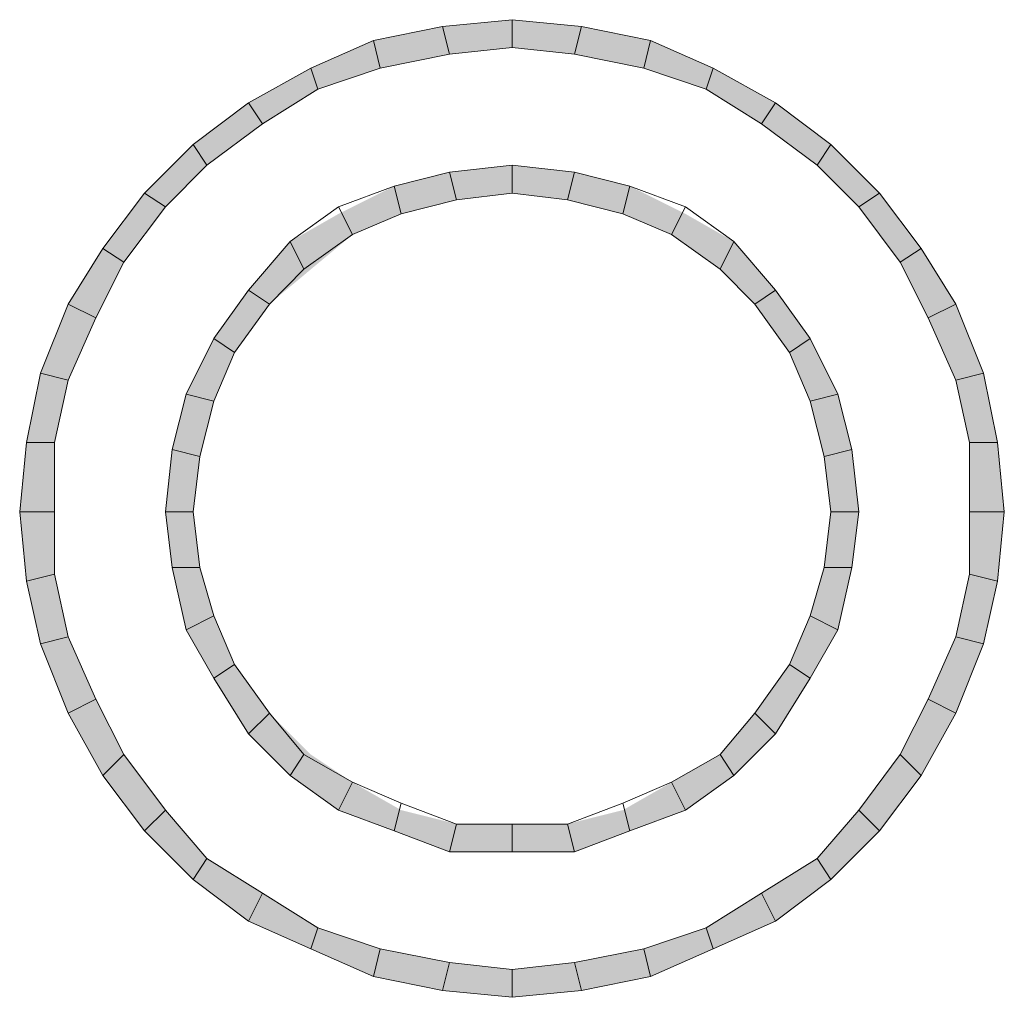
# Model space of a CAD drawing. Header units: millimetres. Extents: x 11 to 308, y -2333 to 36.
# Tile 25 of 87: x 154 to 166, y -1731 to -1719. Entities that reach past the tile are written whole.
import ezdxf

# ---------------------------------------------------------------- set-up
doc = ezdxf.new("R2010")
doc.units = ezdxf.units.MM
doc.layers.add('DGE_SIMBOLOS', color=7, linetype='Continuous', lineweight=0)

# ---------------------------------------------------------------- blocks, each defined once
blk = doc.blocks.new('DGE_09_94_08')
at = {"layer": 'DGE_SIMBOLOS', "true_color": 0x000000}
for points in [[(-1.115, 5.795), (-1.03, 5.457), (-1.961, 5.626), (-1.115, 5.795)], [(-0.268, 5.88), (-0.268, 5.541), (-1.115, 5.795), (-0.268, 5.88)], [(-0.268, 5.541), (-1.115, 5.795), (-1.03, 5.457), (-0.268, 5.541)], [(0.579, 5.795), (0.494, 5.457), (-0.268, 5.88), (0.579, 5.795)], [(0.494, 5.457), (-0.268, 5.88), (-0.268, 5.541), (0.494, 5.457)], [(1.341, 5.287), (0.579, 5.795), (0.494, 5.457), (1.341, 5.287)], [(1.425, 5.626), (1.341, 5.287), (0.579, 5.795), (1.425, 5.626)], [(-1.961, 5.626), (-1.877, 5.287), (-2.723, 5.287), (-1.961, 5.626)], [(-1.03, 5.457), (-1.961, 5.626), (-1.877, 5.287), (-1.03, 5.457)], [(2.103, 5.033), (1.425, 5.626), (1.341, 5.287), (2.103, 5.033)], [(2.187, 5.287), (2.103, 5.033), (1.425, 5.626), (2.187, 5.287)], [(-2.723, 5.287), (-2.639, 5.033), (-3.485, 4.864), (-2.723, 5.287)], [(-1.877, 5.287), (-2.723, 5.287), (-2.639, 5.033), (-1.877, 5.287)], [(2.78, 4.61), (2.187, 5.287), (2.103, 5.033), (2.78, 4.61)], [(2.949, 4.864), (2.78, 4.61), (2.187, 5.287), (2.949, 4.864)], [(-2.639, 5.033), (-3.485, 4.864), (-3.316, 4.61), (-2.639, 5.033)], [(-3.485, 4.864), (-3.316, 4.61), (-4.163, 4.356), (-3.485, 4.864)], [(3.457, 4.102), (2.949, 4.864), (2.78, 4.61), (3.457, 4.102)], [(3.627, 4.356), (3.457, 4.102), (2.949, 4.864), (3.627, 4.356)], [(-3.316, 4.61), (-4.163, 4.356), (-3.993, 4.102), (-3.316, 4.61)], [(-4.163, 4.356), (-3.993, 4.102), (-4.755, 3.763), (-4.163, 4.356)], [(3.965, 3.594), (3.627, 4.356), (3.457, 4.102), (3.965, 3.594)], [(4.219, 3.763), (3.965, 3.594), (3.627, 4.356), (4.219, 3.763)], [(-3.993, 4.102), (-4.755, 3.763), (-4.501, 3.594), (-3.993, 4.102)], [(-0.268, 4.102), (-0.268, 3.763), (-1.03, 4.017), (-0.268, 4.102)], [(0.494, 4.017), (0.409, 3.679), (-0.268, 4.102), (0.494, 4.017)], [(0.409, 3.679), (-0.268, 4.102), (-0.268, 3.763), (0.409, 3.679)], [(-1.03, 4.017), (-0.945, 3.679), (-1.707, 3.848), (-1.03, 4.017)], [(-0.268, 3.763), (-1.03, 4.017), (-0.945, 3.679), (-0.268, 3.763)], [(1.087, 3.509), (0.494, 4.017), (0.409, 3.679), (1.087, 3.509)], [(1.171, 3.848), (1.087, 3.509), (0.494, 4.017), (1.171, 3.848)], [(-1.707, 3.848), (-1.623, 3.509), (-2.385, 3.509), (-1.707, 3.848)], [(-0.945, 3.679), (-1.707, 3.848), (-1.623, 3.509), (-0.945, 3.679)], [(1.679, 3.255), (1.171, 3.848), (1.087, 3.509), (1.679, 3.255)], [(1.849, 3.509), (1.679, 3.255), (1.171, 3.848), (1.849, 3.509)], [(-4.755, 3.763), (-4.501, 3.594), (-5.263, 3.086), (-4.755, 3.763)], [(4.473, 2.917), (4.219, 3.763), (3.965, 3.594), (4.473, 2.917)], [(4.727, 3.086), (4.473, 2.917), (4.219, 3.763), (4.727, 3.086)], [(-4.501, 3.594), (-5.263, 3.086), (-5.009, 2.917), (-4.501, 3.594)], [(-2.385, 3.509), (-2.215, 3.255), (-2.977, 3.171), (-2.385, 3.509)], [(-1.623, 3.509), (-2.385, 3.509), (-2.215, 3.255), (-1.623, 3.509)], [(2.272, 2.832), (1.849, 3.509), (1.679, 3.255), (2.272, 2.832)], [(2.441, 3.171), (2.272, 2.832), (1.849, 3.509), (2.441, 3.171)], [(-2.215, 3.255), (-2.977, 3.171), (-2.723, 2.832), (-2.215, 3.255)], [(-2.977, 3.171), (-2.723, 2.832), (-3.485, 2.578), (-2.977, 3.171)], [(2.695, 2.408), (2.441, 3.171), (2.272, 2.832), (2.695, 2.408)], [(2.949, 2.578), (2.695, 2.408), (2.441, 3.171), (2.949, 2.578)], [(-5.263, 3.086), (-5.009, 2.917), (-5.687, 2.408), (-5.263, 3.086)], [(4.812, 2.239), (4.727, 3.086), (4.473, 2.917), (4.812, 2.239)], [(5.151, 2.408), (4.812, 2.239), (4.727, 3.086), (5.151, 2.408)], [(-5.009, 2.917), (-5.687, 2.408), (-5.348, 2.239), (-5.009, 2.917)], [(-2.723, 2.832), (-3.485, 2.578), (-3.231, 2.408), (-2.723, 2.832)], [(-3.485, 2.578), (-3.231, 2.408), (-3.909, 1.985), (-3.485, 2.578)], [(3.119, 1.816), (2.949, 2.578), (2.695, 2.408), (3.119, 1.816)], [(3.373, 1.985), (3.119, 1.816), (2.949, 2.578), (3.373, 1.985)], [(-5.687, 2.408), (-5.348, 2.239), (-6.025, 1.562), (-5.687, 2.408)], [(-3.231, 2.408), (-3.909, 1.985), (-3.655, 1.816), (-3.231, 2.408)], [(5.151, 1.477), (5.151, 2.408), (4.812, 2.239), (5.151, 1.477)], [(5.489, 1.562), (5.151, 1.477), (5.151, 2.408), (5.489, 1.562)], [(-5.348, 2.239), (-6.025, 1.562), (-5.687, 1.477), (-5.348, 2.239)], [(-3.909, 1.985), (-3.655, 1.816), (-4.247, 1.308), (-3.909, 1.985)], [(3.373, 1.223), (3.373, 1.985), (3.119, 1.816), (3.373, 1.223)], [(3.711, 1.308), (3.373, 1.223), (3.373, 1.985), (3.711, 1.308)], [(-3.655, 1.816), (-4.247, 1.308), (-3.909, 1.223), (-3.655, 1.816)], [(-6.025, 1.562), (-5.687, 1.477), (-6.195, 0.715), (-6.025, 1.562)], [(-5.687, 1.477), (-6.195, 0.715), (-5.856, 0.715), (-5.687, 1.477)], [(5.32, 0.715), (5.489, 1.562), (5.151, 1.477), (5.32, 0.715)], [(5.659, 0.715), (5.32, 0.715), (5.489, 1.562), (5.659, 0.715)], [(-4.247, 1.308), (-3.909, 1.223), (-4.417, 0.631), (-4.247, 1.308)], [(-3.909, 1.223), (-4.417, 0.631), (-4.078, 0.546), (-3.909, 1.223)], [(3.542, 0.546), (3.711, 1.308), (3.373, 1.223), (3.542, 0.546)], [(3.881, 0.631), (3.542, 0.546), (3.711, 1.308), (3.881, 0.631)], [(-6.195, 0.715), (-5.856, 0.715), (-6.279, -0.131), (-6.195, 0.715)], [(-5.856, 0.715), (-6.279, -0.131), (-5.856, -0.131), (-5.856, 0.715)], [(-4.417, 0.631), (-4.078, 0.546), (-4.501, -0.131), (-4.417, 0.631)], [(3.627, -0.131), (3.881, 0.631), (3.542, 0.546), (3.627, -0.131)], [(3.965, -0.131), (3.627, -0.131), (3.881, 0.631), (3.965, -0.131)], [(5.743, -0.131), (5.32, -0.131), (5.659, 0.715), (5.743, -0.131)], [(5.32, -0.131), (5.659, 0.715), (5.32, 0.715), (5.32, -0.131)], [(-4.078, 0.546), (-4.501, -0.131), (-4.163, -0.131), (-4.078, 0.546)], [(-6.279, -0.131), (-5.856, -0.131), (-6.195, -0.978), (-6.279, -0.131)], [(-5.856, -0.131), (-6.195, -0.978), (-5.856, -0.893), (-5.856, -0.131)], [(-4.501, -0.131), (-4.163, -0.131), (-4.417, -0.809), (-4.501, -0.131)], [(-4.163, -0.131), (-4.417, -0.809), (-4.078, -0.809), (-4.163, -0.131)], [(3.881, -0.809), (3.542, -0.809), (3.965, -0.131), (3.881, -0.809)], [(3.542, -0.809), (3.965, -0.131), (3.627, -0.131), (3.542, -0.809)], [(5.659, -0.978), (5.32, -0.893), (5.743, -0.131), (5.659, -0.978)], [(5.32, -0.893), (5.743, -0.131), (5.32, -0.131), (5.32, -0.893)], [(-4.417, -0.809), (-4.078, -0.809), (-4.247, -1.571), (-4.417, -0.809)], [(-4.078, -0.809), (-4.247, -1.571), (-3.909, -1.401), (-4.078, -0.809)], [(3.711, -1.571), (3.373, -1.401), (3.881, -0.809), (3.711, -1.571)], [(3.373, -1.401), (3.881, -0.809), (3.542, -0.809), (3.373, -1.401)], [(-6.195, -0.978), (-5.856, -0.893), (-6.025, -1.74), (-6.195, -0.978)], [(-5.856, -0.893), (-6.025, -1.74), (-5.687, -1.655), (-5.856, -0.893)], [(5.151, -1.655), (5.659, -0.978), (5.32, -0.893), (5.151, -1.655)], [(5.489, -1.74), (5.151, -1.655), (5.659, -0.978), (5.489, -1.74)], [(-4.247, -1.571), (-3.909, -1.401), (-3.909, -2.163), (-4.247, -1.571)], [(-3.909, -1.401), (-3.909, -2.163), (-3.655, -1.994), (-3.909, -1.401)], [(3.119, -1.994), (3.711, -1.571), (3.373, -1.401), (3.119, -1.994)], [(-6.025, -1.74), (-5.687, -1.655), (-5.687, -2.587), (-6.025, -1.74)], [(-5.687, -1.655), (-5.687, -2.587), (-5.348, -2.417), (-5.687, -1.655)], [(3.373, -2.163), (3.119, -1.994), (3.711, -1.571), (3.373, -2.163)], [(4.812, -2.417), (5.489, -1.74), (5.151, -1.655), (4.812, -2.417)], [(5.151, -2.587), (4.812, -2.417), (5.489, -1.74), (5.151, -2.587)], [(-3.909, -2.163), (-3.655, -1.994), (-3.485, -2.841), (-3.909, -2.163)], [(-3.655, -1.994), (-3.485, -2.841), (-3.231, -2.587), (-3.655, -1.994)], [(2.695, -2.587), (3.373, -2.163), (3.119, -1.994), (2.695, -2.587)], [(2.949, -2.841), (2.695, -2.587), (3.373, -2.163), (2.949, -2.841)], [(-5.687, -2.587), (-5.348, -2.417), (-5.263, -3.349), (-5.687, -2.587)], [(-5.348, -2.417), (-5.263, -3.349), (-5.009, -3.095), (-5.348, -2.417)], [(4.473, -3.095), (5.151, -2.587), (4.812, -2.417), (4.473, -3.095)], [(-3.485, -2.841), (-3.231, -2.587), (-2.977, -3.349), (-3.485, -2.841)], [(-3.231, -2.587), (-2.977, -3.349), (-2.723, -3.095), (-3.231, -2.587)], [(2.272, -3.095), (2.949, -2.841), (2.695, -2.587), (2.272, -3.095)], [(4.727, -3.349), (4.473, -3.095), (5.151, -2.587), (4.727, -3.349)], [(2.441, -3.349), (2.272, -3.095), (2.949, -2.841), (2.441, -3.349)], [(-5.263, -3.349), (-5.009, -3.095), (-4.755, -4.026), (-5.263, -3.349)], [(-5.009, -3.095), (-4.755, -4.026), (-4.501, -3.772), (-5.009, -3.095)], [(-2.977, -3.349), (-2.723, -3.095), (-2.385, -3.772), (-2.977, -3.349)], [(-2.723, -3.095), (-2.385, -3.772), (-2.215, -3.433), (-2.723, -3.095)], [(1.679, -3.433), (2.441, -3.349), (2.272, -3.095), (1.679, -3.433)], [(3.965, -3.772), (4.727, -3.349), (4.473, -3.095), (3.965, -3.772)], [(1.849, -3.772), (1.679, -3.433), (2.441, -3.349), (1.849, -3.772)], [(4.219, -4.026), (3.965, -3.772), (4.727, -3.349), (4.219, -4.026)], [(-2.385, -3.772), (-2.215, -3.433), (-1.707, -4.026), (-2.385, -3.772)], [(-2.215, -3.433), (-1.707, -4.026), (-1.623, -3.772), (-2.215, -3.433)], [(1.087, -3.772), (1.849, -3.772), (1.679, -3.433), (1.087, -3.772)], [(-4.755, -4.026), (-4.501, -3.772), (-4.163, -4.619), (-4.755, -4.026)], [(-4.501, -3.772), (-4.163, -4.619), (-3.993, -4.365), (-4.501, -3.772)], [(-1.707, -4.026), (-1.623, -3.772), (-1.03, -4.28), (-1.707, -4.026)], [(-1.623, -3.772), (-1.03, -4.28), (-0.945, -3.942), (-1.623, -3.772)], [(0.409, -3.942), (1.171, -4.026), (1.087, -3.772), (0.409, -3.942)], [(1.171, -4.026), (1.087, -3.772), (1.849, -3.772), (1.171, -4.026)], [(3.457, -4.365), (4.219, -4.026), (3.965, -3.772), (3.457, -4.365)], [(-1.03, -4.28), (-0.945, -3.942), (-0.268, -4.28), (-1.03, -4.28)], [(-0.945, -3.942), (-0.268, -4.28), (-0.268, -3.942), (-0.945, -3.942)], [(-0.268, -4.28), (-0.268, -3.942), (0.494, -4.28), (-0.268, -4.28)], [(-0.268, -3.942), (0.494, -4.28), (0.409, -3.942), (-0.268, -3.942)], [(0.494, -4.28), (0.409, -3.942), (1.171, -4.026), (0.494, -4.28)], [(3.627, -4.619), (3.457, -4.365), (4.219, -4.026), (3.627, -4.619)], [(-4.163, -4.619), (-3.993, -4.365), (-3.485, -5.127), (-4.163, -4.619)], [(-3.993, -4.365), (-3.485, -5.127), (-3.316, -4.788), (-3.993, -4.365)], [(2.78, -4.788), (3.627, -4.619), (3.457, -4.365), (2.78, -4.788)], [(2.949, -5.127), (2.78, -4.788), (3.627, -4.619), (2.949, -5.127)], [(-3.485, -5.127), (-3.316, -4.788), (-2.723, -5.465), (-3.485, -5.127)], [(-3.316, -4.788), (-2.723, -5.465), (-2.639, -5.211), (-3.316, -4.788)], [(2.103, -5.211), (2.949, -5.127), (2.78, -4.788), (2.103, -5.211)], [(2.187, -5.465), (2.103, -5.211), (2.949, -5.127), (2.187, -5.465)], [(-2.723, -5.465), (-2.639, -5.211), (-1.961, -5.804), (-2.723, -5.465)], [(-2.639, -5.211), (-1.961, -5.804), (-1.877, -5.465), (-2.639, -5.211)], [(1.341, -5.465), (2.187, -5.465), (2.103, -5.211), (1.341, -5.465)], [(-1.961, -5.804), (-1.877, -5.465), (-1.115, -5.974), (-1.961, -5.804)], [(-1.877, -5.465), (-1.115, -5.974), (-1.03, -5.635), (-1.877, -5.465)], [(0.494, -5.635), (1.425, -5.804), (1.341, -5.465), (0.494, -5.635)], [(1.425, -5.804), (1.341, -5.465), (2.187, -5.465), (1.425, -5.804)], [(-1.115, -5.974), (-1.03, -5.635), (-0.268, -6.058), (-1.115, -5.974)], [(-1.03, -5.635), (-0.268, -6.058), (-0.268, -5.719), (-1.03, -5.635)], [(-0.268, -5.719), (0.579, -5.974), (0.494, -5.635), (-0.268, -5.719)], [(0.579, -5.974), (0.494, -5.635), (1.425, -5.804), (0.579, -5.974)], [(-0.268, -6.058), (-0.268, -5.719), (0.579, -5.974), (-0.268, -6.058)]]:
    blk.add_hatch(color=7, dxfattribs=at).paths.add_polyline_path(points, flags=0)
at = {"layer": 'DGE_SIMBOLOS', "lineweight": 9, "true_color": 0x000000}
for points in [[(-1.115, 5.795), (-1.961, 5.626), (-1.877, 5.287), (-1.03, 5.457), (-1.115, 5.795)], [(-0.268, 5.88), (-1.115, 5.795), (-1.03, 5.457), (-0.268, 5.541), (-0.268, 5.88)], [(0.579, 5.795), (-0.268, 5.88), (-0.268, 5.541), (0.494, 5.457), (0.579, 5.795)], [(1.425, 5.626), (0.579, 5.795), (0.494, 5.457), (1.341, 5.287), (1.425, 5.626)], [(-1.961, 5.626), (-2.723, 5.287), (-2.639, 5.033), (-1.877, 5.287), (-1.961, 5.626)], [(2.187, 5.287), (1.425, 5.626), (1.341, 5.287), (2.103, 5.033), (2.187, 5.287)], [(-2.723, 5.287), (-3.485, 4.864), (-3.316, 4.61), (-2.639, 5.033), (-2.723, 5.287)], [(2.949, 4.864), (2.187, 5.287), (2.103, 5.033), (2.78, 4.61), (2.949, 4.864)], [(-3.485, 4.864), (-4.163, 4.356), (-3.993, 4.102), (-3.316, 4.61), (-3.485, 4.864)], [(3.627, 4.356), (2.949, 4.864), (2.78, 4.61), (3.457, 4.102), (3.627, 4.356)], [(-4.163, 4.356), (-4.755, 3.763), (-4.501, 3.594), (-3.993, 4.102), (-4.163, 4.356)], [(4.219, 3.763), (3.627, 4.356), (3.457, 4.102), (3.965, 3.594), (4.219, 3.763)], [(-0.268, 4.102), (-1.03, 4.017), (-0.945, 3.679), (-0.268, 3.763), (-0.268, 4.102)], [(0.494, 4.017), (-0.268, 4.102), (-0.268, 3.763), (0.409, 3.679), (0.494, 4.017)], [(-1.03, 4.017), (-1.707, 3.848), (-1.623, 3.509), (-0.945, 3.679), (-1.03, 4.017)], [(1.171, 3.848), (0.494, 4.017), (0.409, 3.679), (1.087, 3.509), (1.171, 3.848)], [(-1.707, 3.848), (-2.385, 3.594), (-2.215, 3.255), (-1.623, 3.509), (-1.707, 3.848)], [(1.849, 3.594), (1.171, 3.848), (1.087, 3.509), (1.679, 3.255), (1.849, 3.594)], [(-4.755, 3.763), (-5.263, 3.086), (-5.009, 2.917), (-4.501, 3.594), (-4.755, 3.763)], [(4.727, 3.086), (4.219, 3.763), (3.965, 3.594), (4.473, 2.917), (4.727, 3.086)], [(-2.385, 3.594), (-2.977, 3.171), (-2.808, 2.832), (-2.215, 3.255), (-2.385, 3.594)], [(2.441, 3.171), (1.849, 3.594), (1.679, 3.255), (2.272, 2.832), (2.441, 3.171)], [(-2.977, 3.171), (-3.485, 2.578), (-3.231, 2.408), (-2.808, 2.832), (-2.977, 3.171)], [(2.949, 2.578), (2.441, 3.171), (2.272, 2.832), (2.695, 2.408), (2.949, 2.578)], [(-5.263, 3.086), (-5.687, 2.408), (-5.348, 2.239), (-5.009, 2.917), (-5.263, 3.086)], [(5.151, 2.408), (4.727, 3.086), (4.473, 2.917), (4.812, 2.239), (5.151, 2.408)], [(-3.485, 2.578), (-3.909, 1.985), (-3.655, 1.816), (-3.231, 2.408), (-3.485, 2.578)], [(3.373, 1.985), (2.949, 2.578), (2.695, 2.408), (3.119, 1.816), (3.373, 1.985)], [(-5.687, 2.408), (-6.025, 1.562), (-5.687, 1.477), (-5.348, 2.239), (-5.687, 2.408)], [(5.489, 1.562), (5.151, 2.408), (4.812, 2.239), (5.151, 1.477), (5.489, 1.562)], [(-3.909, 1.985), (-4.247, 1.308), (-3.909, 1.223), (-3.655, 1.816), (-3.909, 1.985)], [(3.711, 1.308), (3.373, 1.985), (3.119, 1.816), (3.373, 1.223), (3.711, 1.308)], [(-6.025, 1.562), (-6.195, 0.715), (-5.856, 0.715), (-5.687, 1.477), (-6.025, 1.562)], [(5.659, 0.715), (5.489, 1.562), (5.151, 1.477), (5.32, 0.715), (5.659, 0.715)], [(-4.247, 1.308), (-4.417, 0.631), (-4.078, 0.546), (-3.909, 1.223), (-4.247, 1.308)], [(3.881, 0.631), (3.711, 1.308), (3.373, 1.223), (3.542, 0.546), (3.881, 0.631)], [(-6.195, 0.715), (-6.279, -0.131), (-5.856, -0.131), (-5.856, 0.715), (-6.195, 0.715)], [(-4.417, 0.631), (-4.501, -0.131), (-4.163, -0.131), (-4.078, 0.546), (-4.417, 0.631)], [(3.965, -0.131), (3.881, 0.631), (3.542, 0.546), (3.627, -0.131), (3.965, -0.131)], [(5.743, -0.131), (5.659, 0.715), (5.32, 0.715), (5.32, -0.131), (5.743, -0.131)], [(-6.279, -0.131), (-6.195, -0.978), (-5.856, -0.893), (-5.856, -0.131), (-6.279, -0.131)], [(-4.501, -0.131), (-4.417, -0.809), (-4.078, -0.809), (-4.163, -0.131), (-4.501, -0.131)], [(3.881, -0.809), (3.965, -0.131), (3.627, -0.131), (3.542, -0.809), (3.881, -0.809)], [(5.659, -0.978), (5.743, -0.131), (5.32, -0.131), (5.32, -0.893), (5.659, -0.978)], [(-4.417, -0.809), (-4.247, -1.571), (-3.909, -1.401), (-4.078, -0.809), (-4.417, -0.809)], [(3.711, -1.571), (3.881, -0.809), (3.542, -0.809), (3.373, -1.401), (3.711, -1.571)], [(-6.195, -0.978), (-6.025, -1.74), (-5.687, -1.655), (-5.856, -0.893), (-6.195, -0.978)], [(5.489, -1.74), (5.659, -0.978), (5.32, -0.893), (5.151, -1.655), (5.489, -1.74)], [(-4.247, -1.571), (-3.909, -2.163), (-3.655, -1.994), (-3.909, -1.401), (-4.247, -1.571)], [(3.373, -2.163), (3.711, -1.571), (3.373, -1.401), (3.119, -1.994), (3.373, -2.163)], [(-6.025, -1.74), (-5.687, -2.587), (-5.348, -2.417), (-5.687, -1.655), (-6.025, -1.74)], [(5.151, -2.587), (5.489, -1.74), (5.151, -1.655), (4.812, -2.417), (5.151, -2.587)], [(-3.909, -2.163), (-3.485, -2.841), (-3.231, -2.587), (-3.655, -1.994), (-3.909, -2.163)], [(2.949, -2.841), (3.373, -2.163), (3.119, -1.994), (2.695, -2.587), (2.949, -2.841)], [(-5.687, -2.587), (-5.263, -3.349), (-5.009, -3.095), (-5.348, -2.417), (-5.687, -2.587)], [(4.727, -3.349), (5.151, -2.587), (4.812, -2.417), (4.473, -3.095), (4.727, -3.349)], [(-3.485, -2.841), (-2.977, -3.349), (-2.808, -3.095), (-3.231, -2.587), (-3.485, -2.841)], [(2.441, -3.349), (2.949, -2.841), (2.695, -2.587), (2.272, -3.095), (2.441, -3.349)], [(-5.263, -3.349), (-4.755, -4.026), (-4.501, -3.772), (-5.009, -3.095), (-5.263, -3.349)], [(-2.977, -3.349), (-2.385, -3.772), (-2.215, -3.433), (-2.808, -3.095), (-2.977, -3.349)], [(1.849, -3.772), (2.441, -3.349), (2.272, -3.095), (1.679, -3.433), (1.849, -3.772)], [(4.219, -4.026), (4.727, -3.349), (4.473, -3.095), (3.965, -3.772), (4.219, -4.026)], [(-2.385, -3.772), (-1.707, -4.026), (-1.623, -3.687), (-2.215, -3.433), (-2.385, -3.772)], [(1.171, -4.026), (1.849, -3.772), (1.679, -3.433), (1.087, -3.687), (1.171, -4.026)], [(-1.707, -4.026), (-1.03, -4.28), (-0.945, -3.942), (-1.623, -3.687), (-1.707, -4.026)], [(0.494, -4.28), (1.171, -4.026), (1.087, -3.687), (0.409, -3.942), (0.494, -4.28)], [(-4.755, -4.026), (-4.163, -4.619), (-3.993, -4.365), (-4.501, -3.772), (-4.755, -4.026)], [(3.627, -4.619), (4.219, -4.026), (3.965, -3.772), (3.457, -4.365), (3.627, -4.619)], [(-1.03, -4.28), (-0.268, -4.28), (-0.268, -3.942), (-0.945, -3.942), (-1.03, -4.28)], [(-0.268, -4.28), (0.494, -4.28), (0.409, -3.942), (-0.268, -3.942), (-0.268, -4.28)], [(-4.163, -4.619), (-3.485, -5.127), (-3.316, -4.788), (-3.993, -4.365), (-4.163, -4.619)], [(2.949, -5.127), (3.627, -4.619), (3.457, -4.365), (2.78, -4.788), (2.949, -5.127)], [(-3.485, -5.127), (-2.723, -5.465), (-2.639, -5.211), (-3.316, -4.788), (-3.485, -5.127)], [(2.187, -5.465), (2.949, -5.127), (2.78, -4.788), (2.103, -5.211), (2.187, -5.465)], [(-2.723, -5.465), (-1.961, -5.804), (-1.877, -5.465), (-2.639, -5.211), (-2.723, -5.465)], [(1.425, -5.804), (2.187, -5.465), (2.103, -5.211), (1.341, -5.465), (1.425, -5.804)], [(-1.961, -5.804), (-1.115, -5.974), (-1.03, -5.635), (-1.877, -5.465), (-1.961, -5.804)], [(0.579, -5.974), (1.425, -5.804), (1.341, -5.465), (0.494, -5.635), (0.579, -5.974)], [(-1.115, -5.974), (-0.268, -6.058), (-0.268, -5.719), (-1.03, -5.635), (-1.115, -5.974)], [(-0.268, -6.058), (0.579, -5.974), (0.494, -5.635), (-0.268, -5.719), (-0.268, -6.058)]]:
    blk.add_lwpolyline(points, close=True, dxfattribs=at)

msp = doc.modelspace()

# ---------------------------------------------------------------- block references
msp.add_blockref('DGE_09_94_08', (160, -1725))

doc.saveas('drawing.dxf')
